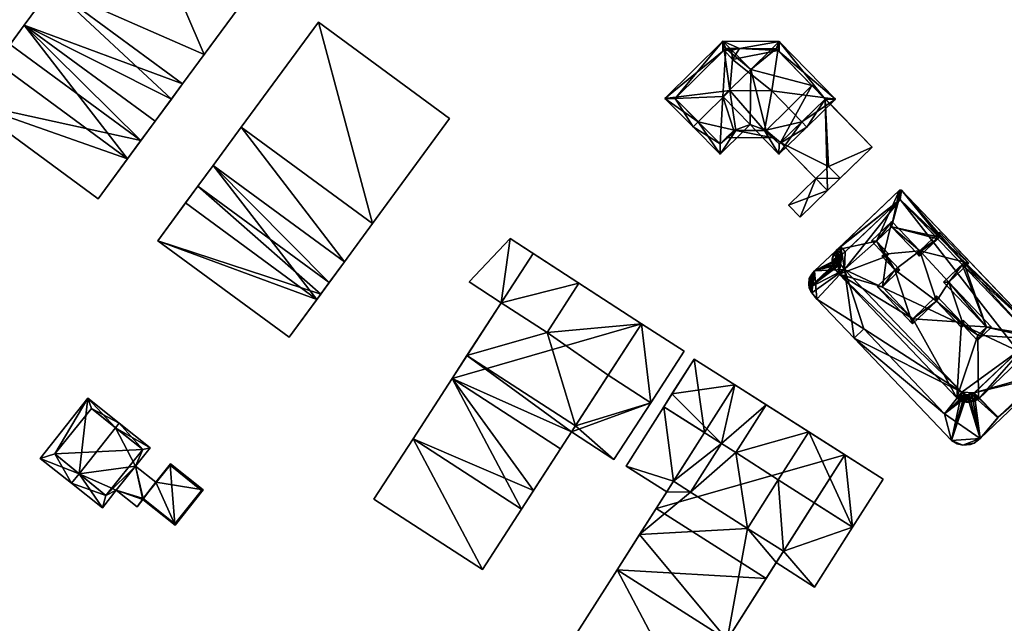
# Model space of a CAD drawing. Header units: inches. Extents: x 2685601 to 2690022, y 1235992 to 1239010.
# Tile 240 of 256: x 2688330 to 2688465, y 1238490 to 1238573. Entities that reach past the tile are written whole.
import ezdxf

# ---------------------------------------------------------------- set-up
doc = ezdxf.new("R2010")
doc.units = ezdxf.units.IN
doc.header["$MEASUREMENT"] = 0
doc.layers.add('Gebaeude Einzelhaus', color=10, linetype='Continuous')

msp = doc.modelspace()

# ---------------------------------------------------------------- meshes
at = {"layer": 'Gebaeude Einzelhaus'}
mesh = msp.add_polyface(dxfattribs=at)
corners = [(2688344.524, 1238553.653, 486.798), (2688322.564, 1238561.368, 486.798), (2688340.508, 1238548.185, 486.798), (2688326.581, 1238566.835, 486.798), (2688362.784, 1238578.504, 495.805), (2688334.136, 1238577.119, 495.805), (2688352.079, 1238563.935, 495.804), (2688344.84, 1238591.688, 495.805), (2688330.368, 1238571.99, 492.724), (2688348.311, 1238558.806, 492.724), (2688352.079, 1238563.935, 492.724), (2688334.136, 1238577.119, 492.724), (2688330.368, 1238571.99, 489.643), (2688344.524, 1238553.653, 489.643), (2688348.311, 1238558.806, 489.643), (2688326.581, 1238566.835, 489.643), (2688328.42, 1238569.339, 486.798), (2688328.42, 1238569.339, 477.954), (2688322.564, 1238561.368, 477.954), (2688340.508, 1238548.185, 477.954), (2688346.364, 1238556.156, 477.954), (2688346.364, 1238556.156, 486.798), (2688344.84, 1238591.688, 477.955), (2688334.136, 1238577.119, 477.954), (2688352.079, 1238563.935, 477.954), (2688355.014, 1238567.929, 477.954), (2688362.784, 1238578.504, 477.954), (2688330.368, 1238571.99, 477.954), (2688350.532, 1238561.829, 477.954), (2688348.311, 1238558.806, 477.954)]
mesh.append_faces([[corners[k] for k in face] for face in [(15, 13, 12), (12, 13, 14), (8, 10, 11), (8, 9, 10), (7, 5, 4), (4, 5, 6), (3, 1, 0), (0, 1, 2)]], dxfattribs={"color": 13})
mesh.append_faces([[corners[k] for k in face] for face in [(27, 20, 17), (27, 29, 20), (29, 21, 20), (21, 13, 0), (29, 14, 21), (21, 14, 13), (13, 15, 0), (0, 15, 3), (15, 16, 3), (16, 27, 17), (15, 12, 16), (16, 12, 27), (28, 23, 24), (28, 27, 23), (28, 29, 27), (10, 14, 24), (24, 14, 28), (28, 14, 29), (10, 9, 14), (9, 8, 14), (14, 8, 12), (12, 23, 27), (12, 11, 23), (12, 8, 11), (22, 25, 23), (23, 25, 24), (22, 26, 25), (7, 4, 22), (22, 4, 26), (10, 4, 6), (10, 25, 4), (4, 25, 26), (10, 24, 25), (6, 5, 10), (10, 5, 11), (11, 22, 23), (5, 7, 11), (11, 7, 22), (17, 20, 18), (18, 20, 19), (0, 20, 21), (2, 19, 0), (0, 19, 20), (2, 1, 19), (19, 1, 18), (3, 18, 1), (3, 17, 18), (3, 16, 17)]], dxfattribs={"color": 41})
mesh = msp.add_polyface(dxfattribs=at)
corners = [(2688348.659, 1238542.411, 486.798), (2688366.654, 1238529.19, 486.798), (2688370.47, 1238534.385, 486.798), (2688352.475, 1238547.606, 486.798), (2688370.678, 1238572.381, 495.805), (2688378.115, 1238544.79, 495.804), (2688388.673, 1238559.16, 495.804), (2688360.12, 1238558.011, 495.804), (2688374.244, 1238539.521, 492.962), (2688378.115, 1238544.79, 492.962), (2688360.12, 1238558.011, 492.962), (2688356.249, 1238552.743, 492.962), (2688356.25, 1238552.743, 490.117), (2688370.47, 1238534.385, 490.117), (2688374.244, 1238539.521, 490.117), (2688352.475, 1238547.606, 490.117), (2688366.654, 1238529.19, 479.52), (2688348.659, 1238542.411, 479.52), (2688370.994, 1238535.098, 479.52), (2688372.155, 1238536.679, 486.798), (2688372.155, 1238536.679, 479.52), (2688354.16, 1238549.899, 486.798), (2688354.16, 1238549.899, 479.52), (2688388.673, 1238559.16, 479.52), (2688378.115, 1238544.79, 479.52), (2688370.678, 1238572.381, 479.52), (2688360.12, 1238558.011, 479.52), (2688374.244, 1238539.521, 479.52), (2688356.249, 1238552.743, 479.52)]
mesh.append_faces([[corners[k] for k in face] for face in [(15, 13, 12), (12, 13, 14), (8, 10, 11), (8, 9, 10), (7, 5, 4), (4, 5, 6), (0, 2, 3), (0, 1, 2)]], dxfattribs={"color": 13})
mesh.append_faces([[corners[k] for k in face] for face in [(28, 20, 22), (28, 27, 20), (13, 15, 2), (2, 15, 3), (15, 21, 3), (21, 28, 22), (15, 12, 21), (21, 12, 28), (27, 19, 20), (19, 13, 2), (27, 14, 19), (19, 14, 13), (27, 26, 24), (27, 28, 26), (8, 12, 14), (8, 11, 12), (12, 26, 28), (11, 10, 12), (12, 10, 26), (9, 14, 24), (24, 14, 27), (9, 8, 14), (26, 25, 24), (24, 25, 23), (10, 9, 7), (7, 9, 5), (4, 10, 7), (4, 25, 10), (10, 25, 26), (4, 6, 25), (25, 6, 23), (6, 9, 23), (23, 9, 24), (6, 5, 9), (18, 22, 20), (16, 17, 18), (18, 17, 22), (3, 17, 0), (3, 22, 17), (3, 21, 22), (2, 18, 19), (19, 18, 20), (1, 16, 2), (2, 16, 18), (1, 0, 16), (16, 0, 17)]], dxfattribs={"color": 41})
mesh = msp.add_polyface(dxfattribs=at)
corners = [(2688433.846, 1238569.718, 499.367), (2688432.824, 1238568.724, 499.367), (2688433.421, 1238568.72, 499.796), (2688433.655, 1238568.479, 500.14), (2688436.93, 1238558.723, 503.581), (2688437.628, 1238558.006, 503.581), (2688441.538, 1238561.81, 499.367), (2688432.806, 1238562.963, 503.581), (2688431.807, 1238557.526, 500.021), (2688430.644, 1238557.534, 499.367), (2688433.803, 1238554.286, 499.367), (2688440.124, 1238561.83, 500.139), (2688433.823, 1238555.7, 500.157), (2688432.049, 1238557.524, 500.157), (2688427.883, 1238557.552, 500.021), (2688425.735, 1238554.276, 499.367), (2688429.038, 1238557.544, 499.367), (2688422.736, 1238558.728, 503.581), (2688422.026, 1238558.025, 503.581), (2688427.055, 1238563.001, 503.581), (2688418.173, 1238561.919, 499.367), (2688426.278, 1238568.535, 500.136), (2688426.105, 1238569.77, 499.367), (2688427.101, 1238568.764, 499.367), (2688427.425, 1238567.286, 500.201), (2688427.297, 1238568.565, 499.367), (2688425.743, 1238555.69, 500.166), (2688427.626, 1238557.554, 500.166), (2688419.586, 1238561.911, 500.136), (2688426.514, 1238568.768, 499.794), (2688433.837, 1238568.293, 499.367), (2688433.028, 1238556.518, 499.367), (2688432.049, 1238557.524, 500.021), (2688426.623, 1238556.561, 499.367), (2688427.626, 1238557.554, 500.021), (2688426.514, 1238568.768, 499.367), (2688426.096, 1238568.354, 499.367), (2688428.375, 1238568.755, 499.367), (2688433.421, 1238568.72, 499.959), (2688432.049, 1238557.524, 491.142), (2688430.644, 1238557.534, 491.142), (2688433.823, 1238555.7, 491.142), (2688434.039, 1238555.91, 498.734), (2688440.124, 1238561.83, 498.734), (2688434.039, 1238555.91, 491.142), (2688438.309, 1238563.695, 498.734), (2688433.421, 1238568.72, 491.142), (2688438.309, 1238563.695, 491.142), (2688432.824, 1238568.724, 491.142), (2688440.124, 1238561.83, 491.142), (2688429.851, 1238558.349, 491.142), (2688429.928, 1238565.907, 491.142), (2688426.111, 1238562.194, 491.142), (2688427.101, 1238568.764, 491.142), (2688426.514, 1238568.768, 491.142), (2688419.586, 1238561.911, 491.142), (2688425.743, 1238555.69, 491.142), (2688427.626, 1238557.554, 491.142), (2688429.038, 1238557.544, 491.142)]
mesh.append_faces([[corners[k] for k in face] for face in [(14, 33, 34), (32, 31, 8), (8, 31, 14), (14, 31, 33), (3, 38, 0), (0, 38, 37), (35, 22, 23), (23, 22, 37), (37, 22, 0), (35, 36, 22), (30, 3, 0), (7, 24, 19), (37, 3, 0), (25, 24, 37), (37, 24, 3), (3, 24, 7), (37, 23, 25), (0, 22, 37), (37, 22, 23), (23, 22, 35), (35, 22, 36), (33, 14, 34), (14, 8, 19), (19, 8, 7), (33, 31, 14), (14, 31, 8), (8, 31, 32), (30, 0, 3), (23, 29, 22), (22, 29, 21), (20, 28, 18), (18, 28, 17), (20, 22, 28), (28, 22, 21), (15, 14, 16), (18, 26, 15), (15, 26, 14), (14, 26, 27), (18, 17, 26), (23, 21, 25), (25, 21, 24), (24, 21, 19), (23, 22, 21), (20, 21, 22), (20, 19, 21), (20, 17, 19), (20, 18, 17), (17, 14, 19), (18, 15, 17), (17, 15, 14), (14, 15, 16), (10, 12, 5), (5, 12, 4), (10, 8, 12), (12, 8, 13), (10, 9, 8), (5, 11, 6), (6, 11, 0), (0, 11, 3), (5, 4, 11), (0, 2, 1), (0, 3, 2), (8, 4, 7), (8, 10, 4), (4, 10, 5), (8, 9, 10), (4, 6, 7), (7, 6, 3), (3, 6, 0), (4, 5, 6), (0, 2, 3), (0, 1, 2)]], dxfattribs={"color": 13})
mesh.append_faces([[corners[k] for k in face] for face in [(51, 53, 48), (58, 50, 40), (9, 16, 40), (40, 16, 58), (8, 14, 9), (9, 14, 16), (37, 53, 23), (37, 48, 53), (37, 1, 48), (37, 38, 1), (1, 38, 2), (3, 2, 38), (57, 50, 58), (55, 52, 56), (56, 52, 57), (57, 52, 50), (55, 54, 52), (52, 54, 51), (51, 54, 53), (34, 14, 27), (34, 16, 14), (34, 57, 16), (16, 57, 58), (26, 34, 27), (26, 56, 34), (34, 56, 57), (17, 28, 26), (26, 28, 56), (56, 28, 55), (35, 21, 29), (35, 28, 21), (35, 55, 28), (35, 54, 55), (23, 35, 29), (23, 53, 35), (35, 53, 54), (47, 51, 46), (46, 51, 48), (51, 50, 52), (47, 39, 51), (51, 39, 50), (50, 39, 40), (47, 44, 39), (39, 44, 41), (47, 49, 44), (2, 46, 1), (1, 46, 48), (45, 11, 43), (45, 3, 11), (45, 2, 3), (47, 46, 45), (45, 46, 2), (42, 41, 44), (42, 12, 41), (11, 4, 43), (43, 4, 42), (42, 4, 12), (32, 12, 13), (32, 41, 12), (32, 39, 41), (8, 32, 13), (8, 9, 32), (32, 9, 39), (39, 9, 40)]], dxfattribs={"color": 41})
mesh = msp.add_polyface(dxfattribs=at)
corners = [(2688440.463, 1238549.308, 497.628), (2688438.872, 1238550.944, 497.628), (2688435.121, 1238547.295, 497.628), (2688436.713, 1238545.659, 497.628), (2688440.124, 1238561.83, 498.734), (2688446.586, 1238555.265, 498.734), (2688438.349, 1238563.734, 498.734), (2688440.463, 1238549.308, 498.734), (2688438.309, 1238563.695, 498.734), (2688434.039, 1238555.91, 498.734), (2688436.713, 1238545.659, 491.142), (2688435.121, 1238547.295, 491.142), (2688442.178, 1238550.977, 491.142), (2688442.178, 1238550.977, 497.628), (2688438.872, 1238550.944, 491.142), (2688440.588, 1238552.613, 491.142), (2688438.349, 1238563.734, 491.142), (2688446.586, 1238555.265, 491.142), (2688438.309, 1238563.695, 491.142), (2688434.039, 1238555.91, 491.142), (2688440.124, 1238561.83, 491.142)]
mesh.append_faces([[corners[k] for k in face] for face in [(7, 4, 9), (4, 6, 8), (7, 5, 4), (4, 5, 6), (0, 2, 3), (0, 1, 2)]], dxfattribs={"color": 13})
mesh.append_faces([[corners[k] for k in face] for face in [(16, 20, 18), (20, 15, 19), (19, 15, 14), (16, 17, 20), (20, 17, 15), (15, 17, 12), (7, 13, 5), (5, 13, 17), (17, 13, 12), (7, 0, 13), (7, 1, 0), (1, 19, 14), (7, 9, 1), (1, 9, 19), (8, 6, 18), (18, 6, 16), (6, 5, 16), (16, 5, 17), (14, 10, 11), (14, 12, 10), (14, 15, 12), (11, 1, 14), (11, 2, 1), (0, 12, 13), (3, 10, 0), (0, 10, 12), (3, 2, 10), (10, 2, 11)]], dxfattribs={"color": 41})
mesh = msp.add_polyface(dxfattribs=at)
corners = [(2688438.299, 1238535.296, 497.803), (2688438.688, 1238538.278, 497.803), (2688438.311, 1238537.857, 497.803), (2688438.982, 1238534.416, 497.803), (2688442.808, 1238538.486, 497.803), (2688442.168, 1238540.069, 497.803), (2688442.222, 1238541.643, 497.803), (2688442.144, 1238539.936, 497.803), (2688442.249, 1238539.209, 497.803), (2688442.135, 1238539.491, 497.803), (2688442.123, 1238539.823, 497.803), (2688437.878, 1238536.491, 497.803), (2688437.958, 1238537.227, 497.803), (2688437.963, 1238535.965, 497.803), (2688438.154, 1238535.482, 497.803), (2688444.09, 1238529.052, 497.803), (2688458.847, 1238521.644, 497.803), (2688457.453, 1238515.02, 497.803), (2688459.015, 1238514.419, 497.803), (2688458.241, 1238514.566, 497.803), (2688461.381, 1238515.296, 497.803), (2688459.536, 1238521.312, 497.803), (2688459.311, 1238521.346, 497.803), (2688459.243, 1238521.356, 497.803), (2688460.563, 1238514.671, 497.803), (2688460.061, 1238514.482, 497.803), (2688460.567, 1238521.553, 497.803), (2688471.135, 1238524.584, 497.803), (2688460.547, 1238521.534, 497.803), (2688460.229, 1238521.358, 497.803), (2688459.893, 1238521.297, 497.803), (2688471.539, 1238527.115, 497.803), (2688471.463, 1238525.076, 497.803), (2688471.101, 1238527.84, 497.803), (2688466.579, 1238527.278, 497.803), (2688471.73, 1238526.442, 497.803), (2688471.692, 1238525.58, 497.803), (2688468.507, 1238529.114, 497.803), (2688469.05, 1238529.994, 497.803), (2688459.136, 1238539.38, 497.803), (2688450.599, 1238549.369, 497.803), (2688458.923, 1238539.177, 497.803), (2688468.375, 1238529.252, 497.803), (2688450.438, 1238548.087, 497.803), (2688450.325, 1238549.36, 497.803), (2688455.789, 1238542.894, 497.803), (2688442.49, 1238540.518, 497.803), (2688442.889, 1238540.898, 497.803), (2688455.576, 1238542.692, 497.803), (2688469.696, 1238523.788, 497.803), (2688463.868, 1238518.248, 497.803), (2688456.515, 1238518.694, 497.803), (2688463.781, 1238518.165, 497.803), (2688445.457, 1238530.348, 497.803), (2688445.457, 1238530.348, 488.584), (2688444.09, 1238529.052, 488.584), (2688456.515, 1238518.694, 488.584), (2688459.311, 1238521.346, 488.584), (2688460.567, 1238521.553, 488.584), (2688463.781, 1238518.165, 488.584), (2688463.868, 1238518.248, 488.584), (2688469.696, 1238523.788, 488.584), (2688466.579, 1238527.278, 488.584), (2688468.375, 1238529.252, 488.584), (2688469.05, 1238529.994, 488.584), (2688450.599, 1238549.369, 488.584), (2688450.325, 1238549.36, 488.584), (2688442.222, 1238541.643, 488.584), (2688442.889, 1238540.898, 488.584), (2688437.963, 1238535.965, 488.584), (2688442.144, 1238539.936, 488.584), (2688438.982, 1238534.416, 488.584), (2688438.154, 1238535.482, 488.584), (2688438.299, 1238535.296, 488.584), (2688442.123, 1238539.823, 488.584), (2688442.135, 1238539.491, 488.584), (2688442.249, 1238539.209, 488.584), (2688442.808, 1238538.486, 488.584), (2688458.847, 1238521.644, 488.584), (2688459.243, 1238521.356, 488.584), (2688450.438, 1238548.087, 488.584)]
mesh.append_faces([[corners[k] for k in face] for face in [(52, 28, 26), (52, 29, 28), (30, 51, 21), (21, 51, 22), (51, 15, 53), (51, 17, 15), (17, 18, 19), (18, 24, 25), (50, 20, 52), (52, 20, 29), (29, 20, 30), (30, 20, 51), (51, 20, 17), (17, 20, 18), (18, 20, 24), (50, 27, 20), (32, 35, 36), (32, 31, 35), (33, 37, 38), (38, 37, 42), (33, 34, 37), (50, 49, 27), (27, 49, 32), (32, 49, 31), (31, 49, 33), (33, 49, 34), (5, 6, 46), (46, 6, 47), (13, 1, 7), (7, 1, 5), (5, 1, 6), (12, 2, 11), (11, 2, 13), (13, 2, 1), (45, 43, 48), (43, 6, 47), (47, 6, 46), (46, 6, 5), (43, 44, 6), (39, 40, 45), (45, 40, 43), (43, 40, 44), (37, 38, 42), (42, 38, 41), (41, 38, 39), (39, 38, 40), (34, 33, 37), (37, 33, 38), (31, 32, 35), (35, 32, 36), (26, 27, 34), (34, 27, 33), (33, 27, 31), (31, 27, 32), (21, 20, 30), (30, 20, 29), (29, 20, 28), (28, 20, 26), (26, 20, 27), (20, 18, 24), (24, 18, 25), (16, 17, 23), (23, 17, 22), (22, 17, 21), (21, 17, 20), (20, 17, 18), (18, 17, 19), (4, 15, 16), (16, 15, 17), (4, 3, 15), (0, 13, 14), (0, 11, 13), (0, 2, 11), (11, 2, 12), (7, 1, 10), (10, 1, 9), (9, 1, 8), (8, 1, 4), (1, 7, 5), (1, 5, 6), (4, 1, 3), (3, 1, 0), (0, 1, 2)]], dxfattribs={"color": 13})
mesh.append_faces([[corners[k] for k in face] for face in [(64, 80, 65), (65, 80, 66), (66, 80, 67), (67, 80, 68), (64, 63, 80), (58, 60, 59), (58, 61, 60), (58, 62, 61), (69, 73, 72), (71, 54, 55), (56, 79, 57), (54, 78, 56), (56, 78, 79), (69, 77, 73), (73, 77, 71), (71, 77, 54), (54, 77, 78), (69, 76, 77), (69, 75, 76), (70, 74, 69), (69, 74, 75), (3, 0, 71), (71, 0, 73), (0, 14, 73), (73, 14, 72), (14, 13, 72), (72, 13, 69), (15, 3, 55), (55, 3, 71), (69, 7, 70), (69, 13, 7), (67, 68, 6), (6, 68, 47), (6, 44, 67), (67, 44, 66), (44, 40, 66), (66, 40, 65), (40, 38, 65), (65, 38, 64), (64, 38, 63), (63, 38, 42), (61, 62, 49), (49, 62, 34), (49, 50, 61), (61, 50, 60), (50, 52, 60), (60, 52, 59), (59, 52, 58), (58, 52, 26), (56, 57, 51), (51, 57, 22), (51, 53, 56), (56, 53, 54), (53, 15, 54), (54, 15, 55)]], dxfattribs={"color": 41})
mesh = msp.add_polyface(dxfattribs=at)
corners = [(2688459.136, 1238539.38, 500.732), (2688469.691, 1238529.321, 500.732), (2688450.61, 1238549.357, 500.732), (2688462.233, 1238530.595, 500.732), (2688469.707, 1238528.876, 500.732), (2688449.239, 1238544.343, 500.732), (2688450.329, 1238549.364, 500.732), (2688455.789, 1238542.894, 500.732), (2688447.175, 1238542.377, 500.732), (2688441.731, 1238541.176, 500.732), (2688441.12, 1238539.896, 500.732), (2688441.224, 1238540.469, 500.732), (2688441.372, 1238538.707, 500.732), (2688442.048, 1238537.833, 500.732), (2688441.142, 1238539.28, 500.732), (2688452.144, 1238531.735, 500.732), (2688458.184, 1238520.889, 500.732), (2688447.977, 1238536.111, 500.732), (2688448.588, 1238540.306, 500.732), (2688459.439, 1238520.315, 500.732), (2688458.854, 1238520.403, 500.732), (2688461.143, 1238520.721, 500.732), (2688461.049, 1238529.468, 500.732), (2688458.844, 1238531.244, 500.732), (2688459.962, 1238520.293, 500.732), (2688460.568, 1238520.403, 500.732), (2688458.923, 1238539.177, 500.732), (2688456.374, 1238536.75, 500.732), (2688459.11, 1238531.505, 500.732), (2688455.412, 1238534.848, 500.732), (2688450.394, 1238538.412, 500.732), (2688448.883, 1238540.583, 500.732), (2688455.576, 1238542.692, 500.732), (2688452.788, 1238540.621, 500.732), (2688453.077, 1238540.312, 500.732), (2688460.229, 1238521.358, 500.732), (2688468.507, 1238529.114, 500.732), (2688460.547, 1238521.534, 500.732), (2688459.893, 1238521.297, 500.732), (2688459.243, 1238521.356, 500.732), (2688459.536, 1238521.312, 500.732), (2688458.847, 1238521.644, 500.732), (2688442.249, 1238539.209, 500.732), (2688442.808, 1238538.486, 500.732), (2688442.135, 1238539.491, 500.732), (2688442.168, 1238540.069, 500.732), (2688442.123, 1238539.823, 500.732), (2688450.438, 1238548.087, 500.732), (2688442.49, 1238540.518, 500.732), (2688460.229, 1238521.358, 497.803), (2688460.229, 1238521.358, 488.584), (2688460.547, 1238521.534, 488.584), (2688460.547, 1238521.534, 497.803), (2688466.579, 1238527.278, 497.803), (2688468.507, 1238529.114, 497.803), (2688460.567, 1238521.553, 497.803), (2688460.567, 1238521.553, 488.584), (2688466.579, 1238527.278, 488.584), (2688468.507, 1238529.114, 488.584), (2688468.375, 1238529.252, 497.803), (2688468.375, 1238529.252, 488.584), (2688458.923, 1238539.177, 497.803), (2688450.438, 1238548.087, 497.803), (2688455.576, 1238542.692, 497.803), (2688442.889, 1238540.898, 497.803), (2688442.49, 1238540.518, 497.803), (2688442.49, 1238540.518, 488.584), (2688442.889, 1238540.898, 488.584), (2688442.168, 1238540.069, 497.803), (2688442.168, 1238540.069, 488.584), (2688442.144, 1238539.936, 497.803), (2688442.144, 1238539.936, 488.584), (2688442.123, 1238539.823, 497.803), (2688442.135, 1238539.491, 497.803), (2688442.249, 1238539.209, 497.803), (2688442.808, 1238538.486, 497.803), (2688458.847, 1238521.644, 497.803), (2688459.893, 1238521.297, 497.803), (2688459.893, 1238521.297, 488.584), (2688459.243, 1238521.356, 497.803), (2688459.311, 1238521.346, 497.803), (2688459.536, 1238521.312, 497.803), (2688459.311, 1238521.346, 488.584), (2688459.536, 1238521.312, 488.584), (2688459.243, 1238521.356, 488.584), (2688458.847, 1238521.644, 488.584), (2688442.808, 1238538.486, 488.584), (2688442.249, 1238539.209, 488.584), (2688450.438, 1238548.087, 488.584), (2688442.123, 1238539.823, 488.584), (2688442.135, 1238539.491, 488.584)]
mesh.append_faces([[corners[k] for k in face] for face in [(47, 7, 32), (0, 36, 26), (0, 1, 36), (36, 1, 4), (47, 2, 7), (7, 2, 0), (0, 2, 1), (47, 6, 2), (9, 47, 48), (45, 9, 48), (47, 9, 6), (45, 11, 9), (44, 10, 46), (46, 10, 45), (45, 10, 11), (44, 14, 10), (42, 12, 44), (44, 12, 14), (41, 13, 43), (43, 13, 42), (42, 13, 12), (39, 16, 41), (41, 16, 13), (39, 20, 16), (38, 19, 40), (40, 19, 39), (39, 19, 20), (35, 24, 38), (38, 24, 19), (35, 25, 24), (36, 21, 37), (37, 21, 35), (21, 36, 4), (35, 21, 25), (32, 33, 34), (7, 5, 32), (32, 5, 33), (8, 18, 31), (18, 17, 30), (15, 23, 29), (23, 22, 28), (3, 26, 27), (3, 0, 26), (22, 4, 3), (22, 21, 4), (21, 24, 25), (21, 19, 24), (15, 16, 23), (23, 16, 22), (22, 16, 21), (21, 16, 19), (19, 16, 20), (8, 13, 18), (18, 13, 17), (17, 13, 15), (15, 13, 16), (12, 10, 14), (8, 9, 13), (13, 9, 12), (12, 9, 10), (10, 9, 11), (5, 6, 8), (8, 6, 9), (7, 2, 5), (2, 7, 0), (5, 2, 6), (3, 1, 0), (1, 3, 4), (0, 1, 2)]], dxfattribs={"color": 13})
mesh.append_faces([[corners[k] for k in face] for face in [(83, 56, 78), (78, 56, 50), (50, 56, 51), (57, 60, 58), (57, 88, 60), (66, 71, 69), (66, 87, 71), (71, 87, 89), (89, 87, 90), (57, 86, 88), (88, 86, 67), (67, 86, 66), (66, 86, 87), (82, 85, 83), (83, 85, 56), (56, 85, 57), (57, 85, 86), (82, 84, 85), (81, 77, 40), (40, 77, 38), (81, 78, 77), (81, 83, 78), (81, 82, 83), (81, 80, 82), (80, 39, 79), (81, 40, 80), (80, 40, 39), (76, 79, 41), (41, 79, 39), (77, 49, 38), (38, 49, 35), (77, 50, 49), (77, 78, 50), (41, 43, 76), (76, 43, 75), (74, 75, 42), (42, 75, 43), (73, 74, 44), (44, 74, 42), (44, 46, 73), (73, 46, 72), (46, 70, 72), (70, 68, 71), (71, 68, 69), (46, 45, 70), (70, 45, 68), (68, 65, 69), (69, 65, 66), (45, 48, 68), (68, 48, 65), (65, 64, 66), (66, 64, 67), (64, 47, 62), (65, 48, 64), (64, 48, 47), (47, 32, 62), (62, 32, 63), (26, 59, 61), (59, 54, 60), (60, 54, 58), (26, 36, 59), (59, 36, 54), (54, 57, 58), (54, 53, 57), (55, 51, 56), (55, 52, 51), (53, 37, 55), (55, 37, 52), (54, 36, 53), (53, 36, 37), (49, 52, 35), (35, 52, 37), (49, 51, 52), (49, 50, 51)]], dxfattribs={"color": 41})
mesh = msp.add_polyface(dxfattribs=at)
corners = [(2688453.095, 1238541.019, 503.419), (2688457.08, 1238536.732, 503.419), (2688459.843, 1238539.363, 503.419), (2688455.395, 1238534.141, 503.419), (2688459.093, 1238530.798, 503.419), (2688462.94, 1238530.578, 503.419), (2688455.806, 1238543.601, 503.419), (2688448.177, 1238540.6, 503.419), (2688449.256, 1238545.05, 503.419), (2688449.687, 1238538.429, 503.419), (2688446.468, 1238542.394, 503.419), (2688447.885, 1238540.321, 503.419), (2688452.127, 1238531.028, 503.419), (2688447.27, 1238536.128, 503.419), (2688458.823, 1238530.541, 503.419), (2688461.032, 1238528.761, 503.418), (2688461.049, 1238529.468, 503.418), (2688462.233, 1238530.595, 503.419), (2688458.844, 1238531.244, 503.419), (2688459.11, 1238531.505, 503.419), (2688452.144, 1238531.735, 503.419), (2688455.412, 1238534.848, 503.419), (2688447.977, 1238536.111, 503.419), (2688448.588, 1238540.306, 503.419), (2688450.394, 1238538.412, 503.419), (2688447.175, 1238542.377, 503.419), (2688448.883, 1238540.583, 503.419), (2688449.239, 1238544.343, 503.419), (2688455.789, 1238542.894, 503.419), (2688453.077, 1238540.312, 503.419), (2688452.788, 1238540.621, 503.419), (2688459.136, 1238539.38, 503.419), (2688456.374, 1238536.75, 503.419), (2688449.239, 1238544.343, 500.732), (2688452.788, 1238540.621, 500.732), (2688447.175, 1238542.377, 500.732), (2688448.883, 1238540.583, 500.732), (2688448.588, 1238540.306, 500.732), (2688450.394, 1238538.412, 500.732), (2688447.977, 1238536.111, 500.732), (2688452.144, 1238531.735, 500.732), (2688455.412, 1238534.848, 500.732), (2688458.844, 1238531.244, 500.732), (2688459.11, 1238531.505, 500.732), (2688461.049, 1238529.468, 500.732), (2688462.233, 1238530.595, 500.732), (2688456.374, 1238536.75, 500.732), (2688458.923, 1238539.177, 500.732), (2688459.136, 1238539.38, 500.732), (2688458.923, 1238539.177, 497.803), (2688459.136, 1238539.38, 497.803), (2688455.789, 1238542.894, 500.732), (2688455.789, 1238542.894, 497.803), (2688455.576, 1238542.692, 500.732), (2688455.576, 1238542.692, 497.803), (2688453.077, 1238540.312, 500.732)]
mesh.append_faces([[corners[k] for k in face] for face in [(31, 1, 32), (32, 1, 17), (17, 1, 5), (28, 2, 31), (31, 2, 1), (28, 6, 2), (27, 0, 30), (30, 0, 29), (29, 0, 28), (28, 0, 6), (25, 8, 27), (27, 8, 0), (25, 10, 8), (23, 7, 26), (26, 7, 25), (25, 7, 10), (23, 11, 7), (22, 9, 24), (24, 9, 23), (23, 9, 11), (20, 13, 22), (22, 13, 9), (20, 12, 13), (18, 3, 21), (21, 3, 20), (20, 3, 12), (18, 14, 3), (16, 4, 19), (19, 4, 18), (18, 4, 14), (15, 16, 17), (15, 17, 5), (16, 15, 4), (5, 4, 15), (4, 3, 14), (3, 9, 12), (12, 9, 13), (9, 7, 11), (7, 8, 10), (3, 0, 9), (9, 0, 7), (7, 0, 8), (0, 2, 6), (5, 1, 4), (4, 1, 3), (3, 1, 0), (0, 1, 2)]], dxfattribs={"color": 13})
mesh.append_faces([[corners[k] for k in face] for face in [(55, 34, 29), (29, 34, 30), (29, 53, 55), (53, 51, 54), (54, 51, 52), (29, 28, 53), (53, 28, 51), (51, 48, 52), (52, 48, 50), (51, 31, 48), (51, 28, 31), (48, 49, 50), (48, 47, 49), (47, 32, 46), (48, 31, 47), (47, 31, 32), (32, 17, 46), (46, 17, 45), (44, 45, 16), (16, 45, 17), (43, 44, 19), (19, 44, 16), (42, 43, 18), (18, 43, 19), (18, 21, 42), (42, 21, 41), (21, 20, 41), (41, 20, 40), (39, 40, 22), (22, 40, 20), (22, 24, 39), (39, 24, 38), (37, 38, 23), (23, 38, 24), (36, 37, 26), (26, 37, 23), (35, 36, 25), (25, 36, 26), (33, 35, 27), (27, 35, 25), (34, 33, 30), (30, 33, 27)]], dxfattribs={"color": 41})
mesh = msp.add_polyface(dxfattribs=at)
corners = [(2688396.968, 1238542.715, 487.673), (2688395.744, 1238533.931, 487.76), (2688400.115, 1238540.675, 487.76), (2688391.325, 1238536.795, 487.638), (2688414.985, 1238531.036, 490.798), (2688389.015, 1238523.549, 490.798), (2688403.885, 1238513.911, 490.798), (2688400.115, 1238540.675, 490.798), (2688398.525, 1238505.643, 487.638), (2688403.885, 1238513.911, 487.638), (2688389.015, 1238523.549, 487.638), (2688383.655, 1238515.28, 487.638), (2688416.234, 1238520.218, 487.623), (2688414.985, 1238531.036, 487.899), (2688410.417, 1238523.988, 487.899), (2688420.803, 1238527.265, 487.623), (2688405.378, 1238516.213, 484.853), (2688416.233, 1238520.218, 484.853), (2688410.417, 1238523.988, 484.853), (2688411.195, 1238512.443, 484.853), (2688383.655, 1238515.28, 484.952), (2688393.166, 1238497.374, 484.952), (2688398.525, 1238505.643, 484.952), (2688378.296, 1238507.013, 484.952), (2688406.391, 1238536.608, 479.039), (2688396.968, 1238542.715, 479.039), (2688406.391, 1238536.608, 487.934), (2688391.325, 1238536.795, 479.039), (2688395.744, 1238533.931, 479.039), (2688402.02, 1238529.864, 479.039), (2688406.39, 1238536.607, 487.934), (2688406.39, 1238536.607, 479.039), (2688414.985, 1238531.036, 479.039), (2688391.044, 1238526.68, 479.039), (2688389.015, 1238523.549, 479.039), (2688403.885, 1238513.911, 479.039), (2688405.377, 1238516.213, 479.039), (2688410.417, 1238523.988, 479.039), (2688405.914, 1238517.042, 479.039), (2688383.655, 1238515.28, 479.039), (2688400.169, 1238508.179, 479.039), (2688398.526, 1238505.643, 479.039), (2688420.803, 1238527.265, 479.039), (2688416.233, 1238520.218, 479.039), (2688411.195, 1238512.443, 479.039), (2688378.296, 1238507.013, 479.039), (2688393.166, 1238497.374, 479.039)]
mesh.append_faces([[corners[k] for k in face] for face in [(23, 21, 20), (20, 21, 22), (19, 17, 16), (16, 17, 18), (15, 13, 12), (12, 13, 14), (8, 10, 11), (8, 9, 10), (7, 5, 4), (4, 5, 6), (3, 1, 0), (0, 1, 2)]], dxfattribs={"color": 13})
mesh.append_faces([[corners[k] for k in face] for face in [(39, 46, 45), (39, 41, 46), (21, 46, 22), (22, 46, 41), (21, 23, 46), (46, 23, 45), (20, 39, 23), (23, 39, 45), (43, 38, 37), (43, 44, 38), (38, 44, 36), (19, 43, 17), (19, 44, 43), (44, 16, 36), (44, 19, 16), (43, 32, 42), (43, 37, 32), (14, 18, 12), (12, 18, 17), (15, 32, 13), (15, 42, 32), (15, 17, 42), (42, 17, 43), (15, 12, 17), (40, 34, 35), (41, 39, 40), (40, 39, 34), (9, 40, 35), (9, 22, 40), (40, 22, 41), (9, 8, 22), (20, 22, 11), (11, 22, 8), (20, 34, 39), (11, 10, 20), (20, 10, 34), (33, 36, 34), (34, 36, 35), (33, 38, 36), (33, 29, 38), (38, 29, 37), (37, 29, 32), (32, 29, 31), (33, 28, 29), (6, 14, 4), (4, 14, 13), (9, 16, 6), (6, 16, 14), (14, 16, 18), (9, 35, 16), (16, 35, 36), (6, 5, 9), (9, 5, 10), (33, 1, 28), (1, 7, 2), (1, 5, 7), (33, 10, 1), (1, 10, 5), (33, 34, 10), (7, 30, 2), (30, 13, 31), (31, 13, 32), (7, 4, 30), (30, 4, 13), (24, 28, 25), (25, 28, 27), (24, 29, 28), (27, 28, 3), (3, 28, 1), (3, 25, 27), (3, 0, 25), (2, 25, 0), (26, 24, 2), (2, 24, 25)]], dxfattribs={"color": 41})
mesh = msp.add_polyface(dxfattribs=at)
corners = [(2688432.043, 1238496.148, 487.697), (2688411.613, 1238497.316, 487.697), (2688426.686, 1238487.726, 487.697), (2688416.969, 1238505.736, 487.697), (2688443.881, 1238503.158, 487.934), (2688442.816, 1238513.084, 487.812), (2688438.627, 1238506.499, 487.812), (2688448.07, 1238509.743, 487.934), (2688426.686, 1238487.726, 485.09), (2688406.145, 1238488.723, 485.09), (2688421.22, 1238479.133, 485.09), (2688411.612, 1238497.316, 485.09), (2688423.584, 1238516.135, 487.697), (2688427.743, 1238522.672, 487.697), (2688422.188, 1238526.206, 487.697), (2688418.029, 1238519.669, 487.697), (2688434.408, 1238499.864, 485.327), (2688443.877, 1238503.161, 485.327), (2688438.627, 1238506.499, 485.327), (2688438.664, 1238494.956, 485.327), (2688433.411, 1238498.297, 485.327), (2688419.333, 1238509.454, 485.053), (2688412.86, 1238511.545, 485.09), (2688418.415, 1238508.011, 485.09), (2688418.029, 1238519.669, 484.879), (2688423.584, 1238516.135, 484.879), (2688416.969, 1238505.736, 490.779), (2688442.816, 1238513.084, 490.779), (2688427.743, 1238522.673, 490.779), (2688432.043, 1238496.148, 490.779), (2688414.679, 1238502.136, 478.987), (2688411.613, 1238497.316, 478.987), (2688419.333, 1238509.454, 487.697), (2688418.415, 1238508.011, 478.987), (2688426.686, 1238487.726, 478.987), (2688433.411, 1238498.297, 478.987), (2688433.411, 1238498.297, 487.697), (2688434.408, 1238499.864, 487.697), (2688429.485, 1238502.996, 478.987), (2688421.684, 1238507.958, 478.987), (2688419.333, 1238509.454, 478.987), (2688434.408, 1238499.864, 478.987), (2688448.07, 1238509.743, 478.987), (2688443.881, 1238503.158, 478.987), (2688437.894, 1238516.215, 478.987), (2688437.894, 1238516.215, 487.697), (2688443.877, 1238503.161, 478.987), (2688433.705, 1238509.63, 478.987), (2688406.145, 1238488.723, 478.987), (2688421.22, 1238479.133, 478.987), (2688422.188, 1238526.206, 478.987), (2688419.144, 1238521.423, 478.987), (2688418.029, 1238519.669, 478.987), (2688432.041, 1238519.938, 487.697), (2688432.041, 1238519.938, 478.987), (2688427.743, 1238522.673, 478.987), (2688425.935, 1238514.64, 478.987), (2688427.883, 1238513.4, 478.987), (2688438.664, 1238494.956, 478.987), (2688434.407, 1238499.865, 478.987), (2688433.706, 1238509.629, 478.987), (2688412.86, 1238511.545, 478.987), (2688419.334, 1238509.454, 478.987), (2688434.407, 1238499.865, 487.697)]
mesh.append_faces([[corners[k] for k in face] for face in [(29, 27, 26), (26, 27, 28), (24, 21, 25), (24, 22, 21), (21, 22, 23), (19, 16, 20), (19, 17, 16), (16, 17, 18), (12, 14, 15), (12, 13, 14), (11, 9, 8), (8, 9, 10), (7, 5, 4), (4, 5, 6), (3, 1, 0), (0, 1, 2)]], dxfattribs={"color": 13})
mesh.append_faces([[corners[k] for k in face] for face in [(60, 57, 44), (44, 57, 54), (57, 39, 56), (60, 38, 57), (57, 38, 39), (28, 53, 13), (28, 45, 53), (53, 45, 54), (54, 45, 44), (28, 27, 45), (45, 27, 5), (6, 63, 18), (18, 63, 16), (6, 29, 63), (63, 29, 36), (36, 29, 0), (5, 27, 6), (6, 27, 29), (29, 26, 0), (0, 26, 3), (32, 12, 21), (21, 12, 25), (12, 28, 13), (32, 26, 12), (12, 26, 28), (32, 3, 26), (52, 62, 61), (61, 62, 33), (52, 56, 62), (62, 56, 39), (61, 33, 22), (22, 33, 23), (24, 61, 22), (24, 52, 61), (59, 58, 35), (59, 46, 58), (59, 60, 46), (59, 38, 60), (58, 19, 35), (35, 19, 20), (58, 46, 19), (19, 46, 17), (51, 56, 52), (56, 54, 57), (51, 55, 56), (56, 55, 54), (51, 50, 55), (13, 55, 14), (14, 55, 50), (13, 54, 55), (13, 53, 54), (24, 25, 15), (15, 25, 12), (14, 24, 15), (24, 51, 52), (14, 50, 24), (24, 50, 51), (31, 49, 48), (31, 34, 49), (10, 34, 8), (10, 49, 34), (10, 9, 49), (49, 9, 48), (31, 48, 11), (11, 48, 9), (44, 46, 47), (44, 42, 46), (46, 42, 43), (43, 17, 46), (17, 6, 18), (43, 4, 17), (17, 4, 6), (5, 44, 45), (5, 42, 44), (5, 7, 42), (7, 4, 42), (42, 4, 43), (35, 38, 41), (39, 33, 40), (38, 30, 39), (39, 30, 33), (35, 34, 38), (38, 34, 30), (30, 34, 31), (36, 16, 37), (0, 20, 36), (36, 20, 16), (0, 35, 20), (0, 34, 35), (0, 8, 34), (0, 2, 8), (11, 8, 1), (1, 8, 2), (30, 23, 33), (23, 32, 21), (30, 3, 23), (23, 3, 32), (30, 11, 3), (3, 11, 1), (30, 31, 11)]], dxfattribs={"color": 41})
mesh = msp.add_polyface(dxfattribs=at)
corners = [(2688337.873, 1238510.494, 488.735), (2688339.069, 1238520.825, 483.68), (2688332.53, 1238512.593, 483.68), (2688342.883, 1238516.8, 488.735), (2688343.368, 1238517.411, 488.735), (2688336.829, 1238509.179, 488.735), (2688341.071, 1238505.81, 483.838), (2688342.98, 1238508.214, 483.838), (2688345.607, 1238511.522, 483.838), (2688347.609, 1238514.043, 483.838), (2688341.55, 1238507.5, 484.448), (2688346.6, 1238513.8, 484.416), (2688339.6, 1238519.45, 484.85), (2688334.55, 1238513.2, 484.788), (2688339.6, 1238519.45, 478.108), (2688346.6, 1238513.8, 478.108), (2688334.55, 1238513.2, 478.108), (2688341.55, 1238507.5, 478.108)]
mesh.append_faces([[corners[k] for k in face] for face in [(1, 13, 2), (2, 13, 5), (5, 13, 0), (4, 12, 1), (1, 12, 13), (4, 3, 12), (8, 11, 9), (9, 11, 4), (4, 11, 3), (7, 10, 8), (8, 10, 11), (10, 5, 0), (7, 6, 10), (10, 6, 5), (3, 9, 4), (0, 8, 3), (3, 8, 9), (0, 7, 8), (5, 6, 0), (0, 6, 7), (0, 2, 5), (4, 1, 3), (3, 1, 0), (0, 1, 2)]], dxfattribs={"color": 13})
mesh.append_faces([[corners[k] for k in face] for face in [(15, 17, 16), (15, 16, 14), (11, 17, 15), (10, 17, 11), (16, 17, 10), (0, 16, 10), (13, 16, 0), (14, 16, 13), (12, 14, 13), (3, 14, 12), (15, 14, 11), (11, 14, 3)]], dxfattribs={"color": 41})
mesh = msp.add_polyface(dxfattribs=at)
corners = [(2688348.394, 1238509.309, 483.838), (2688354.879, 1238508.268, 483.838), (2688350.396, 1238511.829, 483.838), (2688345.607, 1238511.522, 483.838), (2688346.628, 1238506.97, 483.838), (2688351.055, 1238503.453, 483.838), (2688342.98, 1238508.214, 483.838), (2688345.823, 1238505.956, 483.838), (2688354.645, 1238508.195, 483.838), (2688350.35, 1238511.65, 483.838), (2688351.007, 1238503.633, 483.838), (2688346.65, 1238507.1, 483.838), (2688351.007, 1238503.633, 478.108), (2688346.65, 1238507.1, 478.108), (2688354.645, 1238508.195, 478.108), (2688350.35, 1238511.65, 478.108)]
mesh.append_faces([[corners[k] for k in face] for face in [(0, 9, 11), (11, 3, 0), (11, 6, 3), (11, 7, 6), (10, 4, 11), (11, 4, 7), (8, 5, 10), (10, 5, 4), (8, 1, 5), (9, 2, 8), (2, 9, 0), (8, 2, 1), (7, 4, 6), (6, 4, 3), (5, 1, 0), (4, 5, 0), (3, 4, 0), (0, 1, 2)]], dxfattribs={"color": 13})
mesh.append_faces([[corners[k] for k in face] for face in [(12, 15, 14), (12, 13, 15), (11, 9, 13), (13, 9, 15), (9, 8, 15), (15, 8, 14), (8, 10, 14), (14, 10, 12), (10, 11, 12), (12, 11, 13)]], dxfattribs={"color": 41})

doc.saveas('drawing.dxf')
